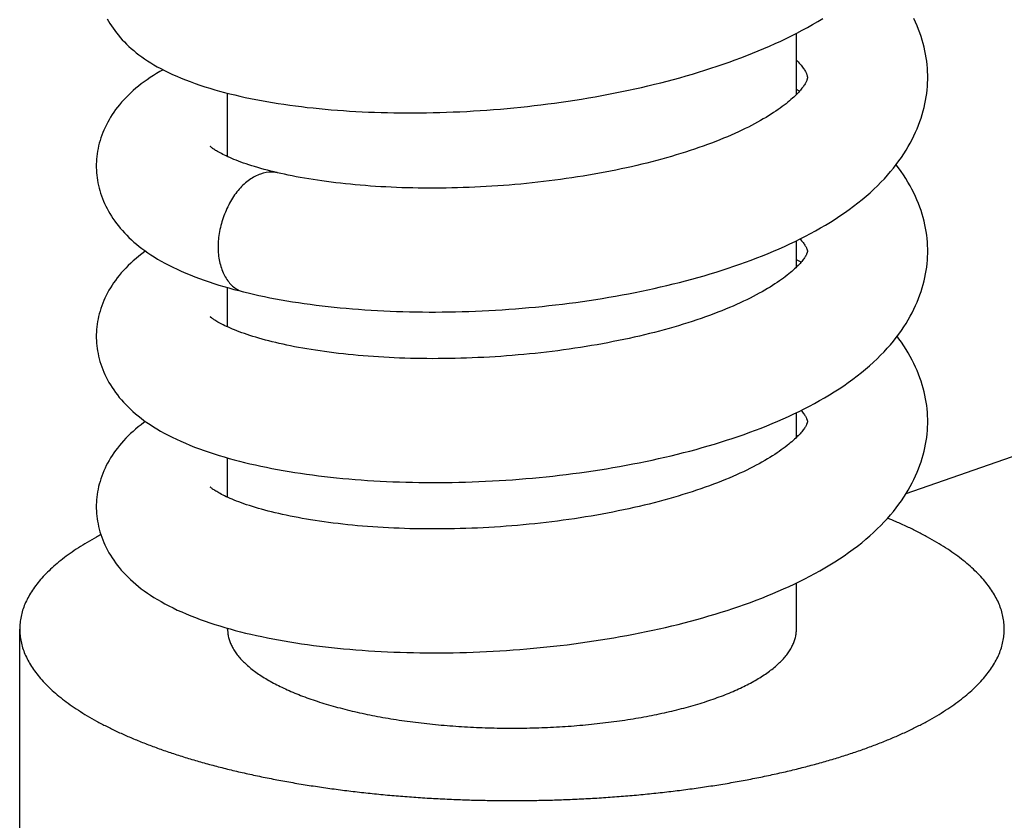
# Model space of a CAD drawing. Header units: millimetres. Extents: x 198 to 322, y 60 to 268.
# Tile 26 of 110: x 232.03 to 236.53, y 103.6 to 107.26. Entities that reach past the tile are written whole.
import ezdxf

# ---------------------------------------------------------------- set-up
doc = ezdxf.new("R2010")
doc.units = ezdxf.units.MM
doc.header["$LTSCALE"] = 30.734
doc.layers.get('0').update_dxf_attribs({"linetype": 'CONTINUOUS'})

msp = doc.modelspace()

# ---------------------------------------------------------------- linework, layer by layer
at = {"color": 7, "linetype": 'Continuous'}
for p, q in [((235.5756, 106.9145), (235.5756, 107.1944)), ((232.9756, 106.6303), (232.9756, 106.9205)), ((235.5899, 106.9297), (235.5756, 106.9367)), ((236.0767, 105.0895), (239.794, 106.3852)), ((235.5756, 106.1251), (235.5756, 106.2457)), ((232.9756, 105.8515), (232.9756, 106.0314)), ((235.5756, 105.3463), (235.5756, 105.4595)), ((232.9756, 105.0727), (232.9756, 105.2527)), ((235.5756, 104.4702), (235.5756, 104.6807)), ((232.0256, 103.3067), (232.0256, 104.4702)), ((232.9756, 104.4702), (232.9756, 104.4739))]:
    msp.add_line(p, q, dxfattribs=at)
for points in [[(232.4255, 107.261), (232.4317, 107.2499), (232.4382, 107.239), (232.4451, 107.2281), (232.4523, 107.2174), (232.4599, 107.2067), (232.468, 107.1961), (232.4764, 107.1856), (232.4852, 107.1751), (232.4944, 107.1648), (232.5041, 107.1546), (232.5141, 107.1445), (232.5246, 107.1345), (232.5355, 107.1246), (232.5468, 107.1149), (232.5585, 107.1053), (232.5707, 107.0959), (232.5833, 107.0866), (232.5964, 107.0775), (232.61, 107.0684), (232.6242, 107.0594), (232.639, 107.0504), (232.6545, 107.0415), (232.6707, 107.0327), (232.6876, 107.0239), (232.7053, 107.0152), (232.7237, 107.0066), (232.743, 106.998), (232.763, 106.9895), (232.7837, 106.9812), (232.805, 106.9731), (232.8268, 106.9652), (232.849, 106.9576), (232.8715, 106.9502), (232.894, 106.9432), (232.9167, 106.9365), (232.9394, 106.93), (232.9623, 106.9239), (232.9854, 106.918), (233.0087, 106.9123), (233.0324, 106.9068), (233.0564, 106.9014), (233.0807, 106.8963), (233.1055, 106.8914), (233.1305, 106.8866), (233.1558, 106.8821), (233.1814, 106.8778), (233.2072, 106.8736), (233.2332, 106.8696), (233.2595, 106.8659), (233.286, 106.8623), (233.3128, 106.8589), (233.3397, 106.8557), (233.3669, 106.8527), (233.3942, 106.8499), (233.4218, 106.8473), (233.4495, 106.8449), (233.4774, 106.8426), (233.5054, 106.8406), (233.5336, 106.8387), (233.5619, 106.837), (233.5904, 106.8355), (233.619, 106.8342), (233.6479, 106.8331), (233.6769, 106.8322), (233.7062, 106.8314), (233.7356, 106.8309), (233.7652, 106.8305), (233.795, 106.8303), (233.8249, 106.8303), (233.855, 106.8305), (233.8852, 106.8309), (233.9155, 106.8315), (233.9459, 106.8323), (233.9764, 106.8333), (234.007, 106.8344), (234.0377, 106.8358), (234.0684, 106.8373), (234.0992, 106.8391), (234.13, 106.841), (234.1608, 106.8431), (234.1917, 106.8454), (234.2226, 106.8479), (234.2535, 106.8507), (234.2844, 106.8536), (234.3153, 106.8567), (234.3463, 106.86), (234.3772, 106.8635), (234.4081, 106.8672), (234.4391, 106.8711), (234.47, 106.8752), (234.5009, 106.8795), (234.5318, 106.884), (234.5628, 106.8887), (234.5936, 106.8936), (234.6245, 106.8988), (234.6552, 106.9041), (234.6859, 106.9096), (234.7164, 106.9153), (234.7469, 106.9213), (234.7772, 106.9274), (234.8073, 106.9337), (234.8374, 106.9402), (234.8672, 106.9469), (234.8969, 106.9538), (234.9264, 106.9609), (234.9558, 106.9682), (234.985, 106.9757), (235.014, 106.9834), (235.0429, 106.9913), (235.0717, 106.9995), (235.1002, 107.0078), (235.1287, 107.0164), (235.1569, 107.0251), (235.185, 107.0341), (235.2129, 107.0433), (235.2405, 107.0527), (235.2679, 107.0624), (235.295, 107.0722), (235.3219, 107.0822), (235.3485, 107.0924), (235.3749, 107.1029), (235.4011, 107.1136), (235.427, 107.1245), (235.4528, 107.1357), (235.4783, 107.1471), (235.5036, 107.1588), (235.5286, 107.1708), (235.5534, 107.1831), (235.5779, 107.1956), (235.6021, 107.2084), (235.6261, 107.2214), (235.6497, 107.2347), (235.673, 107.2484), (235.696, 107.2623)], [(236.1756, 106.9926), (236.1755, 107.0032), (236.175, 107.019), (236.174, 107.0348), (236.1726, 107.0506), (236.1708, 107.0666), (236.1685, 107.0826), (236.1658, 107.0986), (236.1626, 107.1147), (236.1589, 107.1308), (236.1548, 107.147), (236.1501, 107.1633), (236.145, 107.1796), (236.1394, 107.1959), (236.1333, 107.2123), (236.1267, 107.2287), (236.1196, 107.2451), (236.1119, 107.2616)], [(235.5756, 107.0718), (235.5788, 107.0685), (235.5837, 107.0633), (235.5882, 107.0583), (235.5925, 107.0534), (235.5965, 107.0486), (235.6001, 107.044), (235.6035, 107.0396), (235.6067, 107.0352), (235.6095, 107.0311), (235.6121, 107.0272), (235.6144, 107.0234), (235.6164, 107.0199), (235.6182, 107.0166), (235.6198, 107.0135), (235.6211, 107.0107), (235.6221, 107.0082), (235.623, 107.0059), (235.6237, 107.0038), (235.6243, 107.0019), (235.6247, 107.0002), (235.625, 106.9987), (235.6253, 106.9972), (235.6254, 106.9957), (235.6255, 106.994), (235.6256, 106.9927)], [(232.6812, 107.0273), (232.6667, 107.0191), (232.6513, 107.0101), (232.6365, 107.001), (232.6221, 106.9917), (232.6081, 106.9822), (232.5946, 106.9726), (232.5815, 106.9629), (232.5689, 106.953), (232.5566, 106.943), (232.5447, 106.9327), (232.5333, 106.9223), (232.5222, 106.9118), (232.5115, 106.901), (232.5012, 106.8901), (232.4913, 106.879), (232.4819, 106.8678), (232.4728, 106.8566), (232.4642, 106.8452), (232.4561, 106.8338), (232.4484, 106.8223), (232.4411, 106.8108), (232.4342, 106.7992), (232.4278, 106.7875), (232.4216, 106.7758), (232.4159, 106.7639), (232.4105, 106.752), (232.4055, 106.7399), (232.4009, 106.7278), (232.3967, 106.7157), (232.3929, 106.7035), (232.3894, 106.6914), (232.3864, 106.6792), (232.3837, 106.6671), (232.3814, 106.6551), (232.3795, 106.643), (232.378, 106.6311), (232.3769, 106.6192), (232.3761, 106.6074), (232.3757, 106.5956), (232.3756, 106.5875)], [(233.0477, 106.0122), (233.07, 106.0068), (233.0945, 106.0012), (233.1192, 105.9957), (233.1442, 105.9904), (233.1695, 105.9854), (233.195, 105.9805), (233.2207, 105.9758), (233.2467, 105.9713), (233.273, 105.967), (233.2994, 105.9629), (233.3261, 105.959), (233.3529, 105.9552), (233.38, 105.9517), (233.4073, 105.9483), (233.4347, 105.9452), (233.4623, 105.9422), (233.4901, 105.9394), (233.5181, 105.9368), (233.5462, 105.9344), (233.5745, 105.9321), (233.6029, 105.9301), (233.6316, 105.9282), (233.6604, 105.9266), (233.6893, 105.9251), (233.7185, 105.9238), (233.7478, 105.9226), (233.7772, 105.9217), (233.8068, 105.921), (233.8366, 105.9204), (233.8664, 105.92), (233.8964, 105.9199), (233.9266, 105.9199), (233.9568, 105.9201), (233.9871, 105.9204), (234.0175, 105.921), (234.0479, 105.9218), (234.0784, 105.9227), (234.1089, 105.9239), (234.1394, 105.9252), (234.1699, 105.9267), (234.2004, 105.9284), (234.2309, 105.9303), (234.2613, 105.9324), (234.2918, 105.9347), (234.3223, 105.9372), (234.3528, 105.9399), (234.3833, 105.9427), (234.4139, 105.9458), (234.4445, 105.949), (234.4751, 105.9525), (234.5057, 105.9562), (234.5362, 105.96), (234.5668, 105.9641), (234.5973, 105.9683), (234.6277, 105.9727), (234.6581, 105.9774), (234.6883, 105.9822), (234.7185, 105.9872), (234.7485, 105.9925), (234.7784, 105.9979), (234.8082, 106.0035), (234.8379, 106.0093), (234.8673, 106.0152), (234.8967, 106.0214), (234.9258, 106.0278), (234.9548, 106.0343), (234.9836, 106.0411), (235.0123, 106.048), (235.0408, 106.0552), (235.0691, 106.0626), (235.0973, 106.0701), (235.1253, 106.0779), (235.1532, 106.0859), (235.181, 106.0941), (235.2085, 106.1025), (235.2359, 106.1111), (235.2631, 106.1199), (235.29, 106.129), (235.3167, 106.1382), (235.3432, 106.1477), (235.3693, 106.1573), (235.3953, 106.1672), (235.4209, 106.1773), (235.4463, 106.1876), (235.4714, 106.1981), (235.4962, 106.2088), (235.5208, 106.2198), (235.5452, 106.231), (235.5693, 106.2425), (235.5931, 106.2543), (235.6167, 106.2664), (235.6401, 106.2787), (235.6632, 106.2913), (235.686, 106.3043), (235.7086, 106.3176), (235.7309, 106.3311), (235.7528, 106.345), (235.7744, 106.3592), (235.7955, 106.3736), (235.8162, 106.3883), (235.8364, 106.4033), (235.8561, 106.4185), (235.8753, 106.4339), (235.8939, 106.4495), (235.9119, 106.4652), (235.9292, 106.4811), (235.9459, 106.4971), (235.9619, 106.5132), (235.9773, 106.5294), (235.9919, 106.5456), (236.0059, 106.5618), (236.0193, 106.5781), (236.032, 106.5944), (236.0442, 106.6108), (236.0557, 106.6271), (236.0666, 106.6435), (236.0769, 106.6599), (236.0866, 106.6762), (236.0958, 106.6926), (236.1045, 106.7089), (236.1126, 106.7253), (236.1201, 106.7416), (236.1272, 106.7579), (236.1337, 106.7742), (236.1398, 106.7905), (236.1453, 106.8068), (236.1504, 106.823), (236.155, 106.8391), (236.1591, 106.8553), (236.1627, 106.8714), (236.1659, 106.8874), (236.1686, 106.9034), (236.1709, 106.9194), (236.1727, 106.9352), (236.1741, 106.9511), (236.175, 106.9669), (236.1755, 106.9826), (236.1756, 106.9927)], [(235.6256, 106.9927), (235.6256, 106.9913), (235.6255, 106.9897), (235.6253, 106.9883), (235.6251, 106.9868), (235.6248, 106.9853), (235.6243, 106.9837), (235.6238, 106.982), (235.6232, 106.98), (235.6223, 106.9778), (235.6213, 106.9753), (235.62, 106.9726), (235.6185, 106.9696), (235.6168, 106.9664), (235.6148, 106.963), (235.6126, 106.9593), (235.6101, 106.9555), (235.6073, 106.9515), (235.6042, 106.9473), (235.6009, 106.9429), (235.5973, 106.9384), (235.5934, 106.9337), (235.5892, 106.9289), (235.5847, 106.924), (235.5799, 106.9189), (235.5747, 106.9136), (235.5692, 106.9082), (235.5634, 106.9027), (235.5571, 106.8969), (235.5504, 106.891), (235.5433, 106.8849), (235.5358, 106.8787), (235.5279, 106.8723), (235.5195, 106.8658), (235.5107, 106.8592), (235.5015, 106.8525), (235.4918, 106.8456), (235.4816, 106.8386), (235.471, 106.8316), (235.46, 106.8244), (235.4485, 106.8172), (235.4365, 106.81), (235.4241, 106.8026), (235.4113, 106.7953), (235.398, 106.7879), (235.3844, 106.7805), (235.3703, 106.7731), (235.3559, 106.7657), (235.3411, 106.7584), (235.3259, 106.751), (235.3102, 106.7437), (235.2941, 106.7363), (235.2775, 106.729), (235.2604, 106.7216), (235.2429, 106.7143), (235.225, 106.707), (235.2067, 106.6998), (235.188, 106.6926), (235.1689, 106.6854), (235.1495, 106.6784), (235.1297, 106.6714), (235.1096, 106.6645), (235.0891, 106.6577), (235.0683, 106.6509), (235.0472, 106.6443), (235.0258, 106.6378), (235.0041, 106.6313), (234.9822, 106.625), (234.96, 106.6188), (234.9375, 106.6128), (234.9148, 106.6068), (234.892, 106.601), (234.8689, 106.5953), (234.8455, 106.5898), (234.822, 106.5843), (234.7982, 106.579), (234.7742, 106.5739), (234.75, 106.5688), (234.7256, 106.5639), (234.7009, 106.5591), (234.6761, 106.5545), (234.6511, 106.55), (234.6259, 106.5456), (234.6005, 106.5414), (234.575, 106.5373), (234.5494, 106.5334), (234.5236, 106.5296), (234.4978, 106.526), (234.4718, 106.5225), (234.4458, 106.5192), (234.4197, 106.516), (234.3936, 106.513), (234.3675, 106.5102), (234.3413, 106.5075), (234.3152, 106.505), (234.2889, 106.5026), (234.2627, 106.5004), (234.2365, 106.4984), (234.2102, 106.4965), (234.184, 106.4948), (234.1577, 106.4932), (234.1315, 106.4918), (234.1053, 106.4905), (234.0791, 106.4894), (234.053, 106.4885), (234.0269, 106.4877), (234.0009, 106.4871), (233.975, 106.4866), (233.9491, 106.4863), (233.9234, 106.4862), (233.8978, 106.4862), (233.8724, 106.4863), (233.8471, 106.4866), (233.822, 106.4871), (233.7971, 106.4877), (233.7725, 106.4884), (233.748, 106.4893), (233.7237, 106.4904), (233.6997, 106.4916), (233.6758, 106.4929), (233.6521, 106.4944), (233.6286, 106.496), (233.6053, 106.4977), (233.5823, 106.4996), (233.5594, 106.5017), (233.5368, 106.5038), (233.5144, 106.5061), (233.4923, 106.5085), (233.4705, 106.511), (233.449, 106.5137), (233.4278, 106.5165), (233.4069, 106.5194), (233.3864, 106.5224), (233.3662, 106.5254), (233.3463, 106.5286), (233.3269, 106.5319), (233.3078, 106.5353), (233.2892, 106.5387), (233.271, 106.5423), (233.2531, 106.5459), (233.2357, 106.5495), (233.2188, 106.5533), (233.2038, 106.5567)], [(233.2038, 106.5567), (233.1889, 106.5602), (233.173, 106.5641), (233.1575, 106.5681), (233.1424, 106.5722), (233.1276, 106.5762), (233.1133, 106.5803), (233.0994, 106.5845), (233.086, 106.5887), (233.073, 106.5929), (233.0604, 106.597), (233.0483, 106.6012), (233.0366, 106.6054), (233.0254, 106.6096), (233.0147, 106.6137), (233.0045, 106.6178), (232.9948, 106.6218), (232.9856, 106.6258), (232.9769, 106.6297), (232.9687, 106.6334), (232.961, 106.6371), (232.9539, 106.6406), (232.9473, 106.644), (232.9412, 106.6473), (232.9355, 106.6504), (232.9303, 106.6534), (232.9255, 106.6562), (232.9212, 106.6589), (232.9172, 106.6614), (232.9135, 106.6638), (232.9103, 106.666), (232.9074, 106.6681), (232.9048, 106.67), (232.9026, 106.6717), (232.9007, 106.6731), (232.8992, 106.6744), (232.8979, 106.6755), (232.897, 106.6763), (232.8963, 106.677), (232.8959, 106.6773)], [(232.3756, 106.5875), (232.3757, 106.5799), (232.376, 106.5685), (232.3768, 106.5569), (232.3779, 106.5454), (232.3793, 106.5337), (232.3811, 106.522), (232.3832, 106.5102), (232.3858, 106.4984), (232.3886, 106.4866), (232.3919, 106.4747), (232.3955, 106.4629), (232.3995, 106.451), (232.4039, 106.4392), (232.4086, 106.4274), (232.4137, 106.4158), (232.4192, 106.4042), (232.425, 106.3926), (232.4312, 106.3812), (232.4377, 106.3698), (232.4447, 106.3584), (232.452, 106.3471), (232.4598, 106.3359), (232.468, 106.3248), (232.4765, 106.3137), (232.4854, 106.3028), (232.4948, 106.292), (232.5045, 106.2813), (232.5146, 106.2707), (232.5251, 106.2603), (232.5361, 106.25), (232.5474, 106.2398), (232.5592, 106.2298), (232.5714, 106.2199), (232.5841, 106.2101), (232.5972, 106.2004), (232.6109, 106.1908), (232.6252, 106.1812), (232.6401, 106.1717), (232.6558, 106.1622), (232.6721, 106.1527), (232.6892, 106.1432), (232.7071, 106.1339), (232.7256, 106.1246), (232.7446, 106.1155), (232.7642, 106.1066), (232.7843, 106.0979), (232.8049, 106.0894), (232.8258, 106.0811), (232.8472, 106.073), (232.8689, 106.0652), (232.891, 106.0576), (232.9133, 106.0503), (232.9358, 106.0432), (232.9584, 106.0364), (232.9812, 106.0298), (233.004, 106.0235), (233.0267, 106.0175), (233.0477, 106.0122)], [(236.1756, 106.1981), (236.1755, 106.2086), (236.175, 106.2242), (236.174, 106.2399), (236.1726, 106.2557), (236.1708, 106.2715), (236.1685, 106.2873), (236.1657, 106.3032), (236.1625, 106.3192), (236.1588, 106.3352), (236.1547, 106.3513), (236.15, 106.3674), (236.1449, 106.3836), (236.1393, 106.3998), (236.1331, 106.416), (236.1265, 106.4323), (236.1193, 106.4485), (236.1116, 106.4648), (236.1034, 106.4812), (236.0946, 106.4975), (236.0852, 106.5138), (236.0753, 106.5302), (236.0648, 106.5465), (236.0537, 106.5629), (236.0419, 106.5792), (236.0312, 106.5934)], [(235.5921, 106.2538), (235.5951, 106.2504), (235.5989, 106.246), (235.6024, 106.2417), (235.6056, 106.2375), (235.6086, 106.2335), (235.6113, 106.2297), (235.6137, 106.226), (235.6159, 106.2226), (235.6178, 106.2194), (235.6195, 106.2164), (235.6209, 106.2137), (235.622, 106.2112), (235.623, 106.2091), (235.6237, 106.2072), (235.6243, 106.2056), (235.6247, 106.2042), (235.625, 106.203), (235.6252, 106.202), (235.6254, 106.201), (235.6255, 106.2001), (235.6256, 106.199), (235.6256, 106.1981)], [(232.6005, 106.1981), (232.5982, 106.1965), (232.5841, 106.1861), (232.5705, 106.1756), (232.5575, 106.1649), (232.5449, 106.1541), (232.5328, 106.1432), (232.5213, 106.1321), (232.5102, 106.1209), (232.4996, 106.1096), (232.4896, 106.0983), (232.4802, 106.087), (232.4713, 106.0758), (232.4629, 106.0646), (232.455, 106.0534), (232.4475, 106.0421), (232.4403, 106.0306), (232.4335, 106.0191), (232.4271, 106.0075), (232.421, 105.9958), (232.4154, 105.9839), (232.4101, 105.9721), (232.4051, 105.9601), (232.4006, 105.9481), (232.3964, 105.9361), (232.3927, 105.924), (232.3893, 105.912), (232.3863, 105.8999), (232.3836, 105.8879), (232.3814, 105.8759), (232.3795, 105.8639), (232.378, 105.852), (232.3769, 105.8402), (232.3761, 105.8284), (232.3757, 105.8168), (232.3756, 105.8087)], [(232.3756, 105.8087), (232.3757, 105.8009), (232.3761, 105.7892), (232.3768, 105.7774), (232.378, 105.7656), (232.3795, 105.7537), (232.3813, 105.7417), (232.3836, 105.7297), (232.3862, 105.7177), (232.3892, 105.7056), (232.3926, 105.6935), (232.3964, 105.6814), (232.4006, 105.6693), (232.4051, 105.6572), (232.4101, 105.6453), (232.4154, 105.6334), (232.4211, 105.6216), (232.4271, 105.6098), (232.4336, 105.5981), (232.4404, 105.5865), (232.4477, 105.575), (232.4554, 105.5635), (232.4635, 105.552), (232.472, 105.5407), (232.4809, 105.5295), (232.4902, 105.5184), (232.5, 105.5074), (232.5101, 105.4966), (232.5207, 105.4859), (232.5317, 105.4753), (232.5431, 105.4649), (232.5549, 105.4546), (232.5672, 105.4445), (232.58, 105.4344), (232.5933, 105.4245), (232.6071, 105.4146), (232.6215, 105.4049), (232.6366, 105.3951), (232.6523, 105.3854), (232.6689, 105.3757), (232.6862, 105.3661), (232.7043, 105.3565), (232.7231, 105.347), (232.7425, 105.3377), (232.7624, 105.3286), (232.7829, 105.3197), (232.8038, 105.311), (232.8251, 105.3026), (232.8469, 105.2944), (232.8689, 105.2864), (232.8913, 105.2787), (232.9138, 105.2713), (232.9366, 105.2642), (232.9595, 105.2573), (232.9825, 105.2507), (233.0059, 105.2442), (233.0295, 105.238), (233.0535, 105.232), (233.0779, 105.2262), (233.1026, 105.2206), (233.1276, 105.2151), (233.1529, 105.2099), (233.1784, 105.2048), (233.2042, 105.2), (233.2302, 105.1953), (233.2564, 105.1908), (233.2829, 105.1866), (233.3096, 105.1825), (233.3365, 105.1786), (233.3637, 105.1749), (233.391, 105.1714), (233.4185, 105.168), (233.4462, 105.1649), (233.474, 105.162), (233.5019, 105.1592), (233.5299, 105.1566), (233.5581, 105.1543), (233.5865, 105.1521), (233.615, 105.1501), (233.6438, 105.1482), (233.6728, 105.1466), (233.7019, 105.1451), (233.7313, 105.1439), (233.7608, 105.1428), (233.7905, 105.1419), (233.8204, 105.1412), (233.8503, 105.1406), (233.8805, 105.1403), (233.9107, 105.1401), (233.941, 105.1402), (233.9715, 105.1404), (234.002, 105.1408), (234.0325, 105.1414), (234.0631, 105.1422), (234.0938, 105.1432), (234.1244, 105.1444), (234.155, 105.1457), (234.1857, 105.1473), (234.2163, 105.149), (234.2469, 105.151), (234.2775, 105.1531), (234.3082, 105.1554), (234.3388, 105.1579), (234.3695, 105.1606), (234.4002, 105.1635), (234.431, 105.1666), (234.4617, 105.1699), (234.4925, 105.1734), (234.5233, 105.1771), (234.554, 105.181), (234.5847, 105.1851), (234.6154, 105.1894), (234.646, 105.1939), (234.6764, 105.1986), (234.7068, 105.2034), (234.7371, 105.2085), (234.7673, 105.2138), (234.7973, 105.2192), (234.8271, 105.2249), (234.8569, 105.2307), (234.8864, 105.2367), (234.9158, 105.2429), (234.945, 105.2493), (234.9741, 105.2559), (235.0029, 105.2627), (235.0316, 105.2697), (235.0601, 105.2769), (235.0885, 105.2843), (235.1167, 105.2919), (235.1447, 105.2998), (235.1726, 105.3078), (235.2004, 105.316), (235.2279, 105.3245), (235.2553, 105.3332), (235.2824, 105.3421), (235.3094, 105.3512), (235.336, 105.3604), (235.3624, 105.3699), (235.3885, 105.3796), (235.4143, 105.3895), (235.4398, 105.3997), (235.4651, 105.41), (235.4902, 105.4206), (235.5149, 105.4314), (235.5394, 105.4424), (235.5637, 105.4538), (235.5877, 105.4654), (235.6115, 105.4772), (235.635, 105.4894), (235.6583, 105.5018), (235.6813, 105.5146), (235.704, 105.5276), (235.7264, 105.541), (235.7485, 105.5547), (235.7702, 105.5687), (235.7916, 105.5829), (235.8125, 105.5975), (235.833, 105.6123), (235.8529, 105.6274), (235.8724, 105.6428), (235.8913, 105.6583), (235.9096, 105.674), (235.9272, 105.6899), (235.9441, 105.7059), (235.9604, 105.7219), (235.9759, 105.7381), (235.9908, 105.7542), (236.005, 105.7704), (236.0185, 105.7866), (236.0314, 105.8029), (236.0436, 105.8191), (236.0552, 105.8354), (236.0661, 105.8517), (236.0765, 105.8679), (236.0863, 105.8842), (236.0956, 105.9004), (236.1043, 105.9167), (236.1124, 105.9329), (236.12, 105.9492), (236.1271, 105.9654), (236.1337, 105.9816), (236.1397, 105.9977), (236.1453, 106.0139), (236.1504, 106.0299), (236.155, 106.046), (236.1591, 106.062), (236.1627, 106.0779), (236.1659, 106.0938), (236.1686, 106.1097), (236.1709, 106.1255), (236.1727, 106.1412), (236.1741, 106.1569), (236.175, 106.1725), (236.1755, 106.1881), (236.1756, 106.1981)], [(235.6256, 106.1981), (235.6256, 106.1972), (235.6255, 106.1962), (235.6254, 106.1952), (235.6252, 106.1943), (235.625, 106.1933), (235.6247, 106.1921), (235.6243, 106.1908), (235.6238, 106.1892), (235.6231, 106.1874), (235.6222, 106.1853), (235.6211, 106.1829), (235.6198, 106.1803), (235.6182, 106.1775), (235.6164, 106.1743), (235.6143, 106.171), (235.612, 106.1674), (235.6093, 106.1636), (235.6064, 106.1597), (235.6032, 106.1555), (235.5998, 106.1512), (235.596, 106.1467), (235.592, 106.1422), (235.5877, 106.1374), (235.583, 106.1326), (235.5781, 106.1276), (235.5728, 106.1224), (235.5671, 106.117), (235.5611, 106.1115), (235.5546, 106.1058), (235.5477, 106.1), (235.5404, 106.0939), (235.5327, 106.0878), (235.5245, 106.0814), (235.5159, 106.075), (235.5069, 106.0684), (235.4974, 106.0617), (235.4874, 106.0549), (235.477, 106.048), (235.4661, 106.0411), (235.4548, 106.034), (235.4431, 106.0269), (235.4309, 106.0197), (235.4183, 106.0125), (235.4053, 106.0053), (235.3918, 105.998), (235.3779, 105.9908), (235.3636, 105.9835), (235.3489, 105.9762), (235.3337, 105.9689), (235.3182, 105.9617), (235.3022, 105.9544), (235.2858, 105.9472), (235.269, 105.94), (235.2517, 105.9328), (235.2341, 105.9257), (235.2161, 105.9185), (235.1976, 105.9115), (235.1787, 105.9045), (235.1595, 105.8975), (235.1399, 105.8906), (235.1199, 105.8838), (235.0996, 105.8771), (235.0789, 105.8704), (235.058, 105.8639), (235.0368, 105.8574), (235.0152, 105.851), (234.9934, 105.8448), (234.9714, 105.8387), (234.9491, 105.8327), (234.9266, 105.8268), (234.9038, 105.821), (234.8808, 105.8154), (234.8576, 105.8099), (234.8342, 105.8045), (234.8106, 105.7993), (234.7868, 105.7941), (234.7627, 105.7892), (234.7385, 105.7843), (234.714, 105.7796), (234.6892, 105.7749), (234.6643, 105.7705), (234.6392, 105.7661), (234.6139, 105.7619), (234.5885, 105.7579), (234.5629, 105.754), (234.5372, 105.7502), (234.5114, 105.7466), (234.4856, 105.7431), (234.4596, 105.7398), (234.4336, 105.7367), (234.4076, 105.7337), (234.3815, 105.7308), (234.3554, 105.7282), (234.3293, 105.7256), (234.3032, 105.7233), (234.2771, 105.7211), (234.251, 105.719), (234.2249, 105.7171), (234.1987, 105.7154), (234.1725, 105.7138), (234.1463, 105.7124), (234.1201, 105.7111), (234.0939, 105.71), (234.0678, 105.709), (234.0416, 105.7082), (234.0156, 105.7076), (233.9896, 105.7071), (233.9637, 105.7067), (233.9379, 105.7066), (233.9122, 105.7065), (233.8867, 105.7066), (233.8614, 105.7069), (233.8362, 105.7073), (233.8113, 105.7079), (233.7865, 105.7086), (233.762, 105.7095), (233.7376, 105.7105), (233.7135, 105.7116), (233.6895, 105.7129), (233.6658, 105.7143), (233.6422, 105.7159), (233.6188, 105.7176), (233.5956, 105.7194), (233.5727, 105.7214), (233.5499, 105.7235), (233.5274, 105.7258), (233.5052, 105.7281), (233.4832, 105.7306), (233.4615, 105.7332), (233.4401, 105.736), (233.419, 105.7388), (233.3983, 105.7417), (233.3779, 105.7448), (233.3579, 105.7479), (233.3383, 105.7512), (233.3191, 105.7545), (233.3003, 105.7579), (233.2819, 105.7613), (233.2639, 105.7649), (233.2463, 105.7685), (233.2291, 105.7722), (233.2122, 105.776), (233.1957, 105.7798), (233.1795, 105.7838), (233.1637, 105.7877), (233.1484, 105.7918), (233.1334, 105.7959), (233.1188, 105.8), (233.1046, 105.8041), (233.0909, 105.8083), (233.0776, 105.8126), (233.0648, 105.8168), (233.0524, 105.821), (233.0405, 105.8252), (233.0291, 105.8294), (233.0182, 105.8336), (233.0077, 105.8377), (232.9977, 105.8418), (232.9883, 105.8458), (232.9794, 105.8498), (232.971, 105.8536), (232.9632, 105.8573), (232.9559, 105.8609), (232.9491, 105.8643), (232.9428, 105.8676), (232.937, 105.8708), (232.9317, 105.8738), (232.9267, 105.8767), (232.9222, 105.8795), (232.918, 105.8821), (232.9143, 105.8845), (232.9109, 105.8868), (232.9079, 105.8889), (232.9053, 105.8908), (232.903, 105.8925), (232.9011, 105.8941), (232.8995, 105.8954), (232.8982, 105.8965), (232.8971, 105.8974), (232.8964, 105.8981), (232.8962, 105.8982)], [(235.5967, 106.1476), (235.5908, 106.1505), (235.5756, 106.1579)], [(236.1756, 105.4193), (236.1755, 105.4297), (236.175, 105.4453), (236.174, 105.4608), (236.1727, 105.4764), (236.1708, 105.4921), (236.1686, 105.5078), (236.1659, 105.5236), (236.1627, 105.5395), (236.1591, 105.5554), (236.155, 105.5713), (236.1504, 105.5874), (236.1453, 105.6034), (236.1398, 105.6195), (236.1337, 105.6357), (236.1272, 105.6518), (236.1201, 105.668), (236.1125, 105.6842), (236.1044, 105.7004), (236.0957, 105.7166), (236.0865, 105.7329), (236.0768, 105.7491), (236.0664, 105.7653), (236.0555, 105.7815), (236.0439, 105.7977), (236.0357, 105.8087)], [(235.5967, 105.4698), (235.5999, 105.4661), (235.6033, 105.4618), (235.6065, 105.4576), (235.6094, 105.4537), (235.612, 105.4499), (235.6143, 105.4464), (235.6164, 105.443), (235.6182, 105.4399), (235.6198, 105.437), (235.6211, 105.4344), (235.6222, 105.432), (235.6231, 105.43), (235.6238, 105.4281), (235.6243, 105.4266), (235.6247, 105.4252), (235.625, 105.4241), (235.6252, 105.4231), (235.6254, 105.4222), (235.6255, 105.4212), (235.6256, 105.4202), (235.6256, 105.4193)], [(232.6005, 105.4193), (232.5932, 105.414), (232.5801, 105.4043), (232.5675, 105.3944), (232.5553, 105.3843), (232.5435, 105.374), (232.532, 105.3636), (232.521, 105.3531), (232.5104, 105.3423), (232.5002, 105.3314), (232.4904, 105.3204), (232.481, 105.3093), (232.4721, 105.298), (232.4635, 105.2867), (232.4555, 105.2753), (232.4478, 105.2639), (232.4406, 105.2524), (232.4338, 105.2409), (232.4274, 105.2292), (232.4213, 105.2175), (232.4156, 105.2057), (232.4103, 105.1938), (232.4053, 105.1818), (232.4007, 105.1697), (232.3965, 105.1576), (232.3927, 105.1455), (232.3893, 105.1334), (232.3863, 105.1213), (232.3837, 105.1092), (232.3814, 105.0972), (232.3795, 105.0852), (232.378, 105.0733), (232.3769, 105.0615), (232.3761, 105.0497), (232.3757, 105.038), (232.3756, 105.0299)], [(235.6256, 105.4193), (235.6256, 105.4184), (235.6255, 105.4174), (235.6254, 105.4165), (235.6252, 105.4155), (235.625, 105.4145), (235.6247, 105.4134), (235.6243, 105.412), (235.6238, 105.4104), (235.6231, 105.4086), (235.6222, 105.4065), (235.6211, 105.4042), (235.6198, 105.4015), (235.6182, 105.3986), (235.6164, 105.3955), (235.6143, 105.3922), (235.6119, 105.3886), (235.6093, 105.3848), (235.6064, 105.3808), (235.6032, 105.3767), (235.5997, 105.3724), (235.5959, 105.3679), (235.5919, 105.3633), (235.5876, 105.3586), (235.583, 105.3537), (235.578, 105.3487), (235.5727, 105.3435), (235.567, 105.3382), (235.5609, 105.3326), (235.5545, 105.3269), (235.5475, 105.321), (235.5402, 105.315), (235.5325, 105.3088), (235.5243, 105.3025), (235.5156, 105.296), (235.5065, 105.2894), (235.497, 105.2827), (235.487, 105.2759), (235.4766, 105.269), (235.4657, 105.262), (235.4544, 105.2549), (235.4426, 105.2478), (235.4304, 105.2407), (235.4178, 105.2335), (235.4047, 105.2262), (235.3912, 105.219), (235.3773, 105.2117), (235.363, 105.2044), (235.3482, 105.1971), (235.333, 105.1898), (235.3174, 105.1825), (235.3014, 105.1753), (235.285, 105.168), (235.2681, 105.1608), (235.2509, 105.1537), (235.2332, 105.1465), (235.2151, 105.1394), (235.1966, 105.1323), (235.1778, 105.1253), (235.1585, 105.1184), (235.1388, 105.1115), (235.1188, 105.1047), (235.0985, 105.0979), (235.0778, 105.0913), (235.0568, 105.0847), (235.0356, 105.0783), (235.014, 105.0719), (234.9922, 105.0657), (234.9701, 105.0595), (234.9477, 105.0535), (234.9251, 105.0477), (234.9023, 105.0419), (234.8794, 105.0363), (234.8562, 105.0308), (234.8328, 105.0254), (234.8092, 105.0202), (234.7853, 105.0151), (234.7612, 105.0101), (234.7369, 105.0052), (234.7124, 105.0005), (234.6876, 104.9959), (234.6627, 104.9914), (234.6375, 104.9871), (234.6122, 104.9829), (234.5867, 104.9788), (234.5611, 104.9749), (234.5354, 104.9712), (234.5096, 104.9676), (234.4837, 104.9641), (234.4577, 104.9608), (234.4316, 104.9577), (234.4055, 104.9547), (234.3794, 104.9518), (234.3533, 104.9492), (234.3272, 104.9467), (234.301, 104.9443), (234.2748, 104.9421), (234.2486, 104.9401), (234.2224, 104.9382), (234.1962, 104.9365), (234.17, 104.9349), (234.1437, 104.9335), (234.1175, 104.9322), (234.0914, 104.9311), (234.0652, 104.9302), (234.0391, 104.9294), (234.0131, 104.9288), (233.9871, 104.9283), (233.9613, 104.9279), (233.9355, 104.9278), (233.9099, 104.9278), (233.8844, 104.9279), (233.859, 104.9282), (233.8338, 104.9286), (233.8088, 104.9292), (233.784, 104.9299), (233.7594, 104.9308), (233.735, 104.9318), (233.7108, 104.933), (233.6867, 104.9343), (233.6629, 104.9357), (233.6393, 104.9373), (233.6159, 104.939), (233.5928, 104.9409), (233.5698, 104.9429), (233.5471, 104.945), (233.5246, 104.9473), (233.5024, 104.9497), (233.4805, 104.9522), (233.4588, 104.9548), (233.4374, 104.9575), (233.4164, 104.9604), (233.3957, 104.9633), (233.3753, 104.9664), (233.3554, 104.9696), (233.3358, 104.9728), (233.3166, 104.9761), (233.2978, 104.9796), (233.2795, 104.983), (233.2615, 104.9866), (233.2438, 104.9903), (233.2266, 104.994), (233.2097, 104.9978), (233.1932, 105.0016), (233.1771, 105.0056), (233.1614, 105.0096), (233.1461, 105.0136), (233.1312, 105.0177), (233.1167, 105.0218), (233.1026, 105.026), (233.0889, 105.0302), (233.0757, 105.0344), (233.0629, 105.0386), (233.0506, 105.0429), (233.0387, 105.0471), (233.0274, 105.0513), (233.0165, 105.0555), (233.0061, 105.0596), (232.9963, 105.0636), (232.9869, 105.0676), (232.9781, 105.0715), (232.9698, 105.0754), (232.962, 105.0791), (232.9548, 105.0826), (232.948, 105.0861), (232.9418, 105.0894), (232.9361, 105.0925), (232.9308, 105.0956), (232.9259, 105.0984), (232.9215, 105.1011), (232.9174, 105.1037), (232.9137, 105.1061), (232.9104, 105.1084), (232.9075, 105.1105), (232.9049, 105.1124), (232.9027, 105.1141), (232.9008, 105.1155), (232.8992, 105.1168), (232.8979, 105.1179), (232.897, 105.1188), (232.8963, 105.1194), (232.8962, 105.1195)], [(232.9636, 104.4773), (232.9869, 104.4707), (233.0105, 104.4642), (233.0342, 104.4581), (233.0583, 104.4521), (233.0826, 104.4463), (233.1073, 104.4407), (233.1322, 104.4354), (233.1574, 104.4302), (233.1829, 104.4252), (233.2087, 104.4204), (233.2347, 104.4157), (233.2609, 104.4113), (233.2874, 104.4071), (233.3141, 104.403), (233.341, 104.3992), (233.3681, 104.3955), (233.3954, 104.392), (233.4228, 104.3888), (233.4505, 104.3857), (233.4782, 104.3828), (233.5062, 104.38), (233.5342, 104.3775), (233.5625, 104.3751), (233.5908, 104.373), (233.6194, 104.371), (233.6482, 104.3692), (233.6771, 104.3676), (233.7063, 104.3662), (233.7356, 104.3649), (233.7652, 104.3639), (233.7949, 104.363), (233.8247, 104.3623), (233.8547, 104.3618), (233.8848, 104.3615), (233.915, 104.3614), (233.9454, 104.3614), (233.9758, 104.3617), (234.0063, 104.3621), (234.0368, 104.3627), (234.0674, 104.3636), (234.098, 104.3646), (234.1286, 104.3658), (234.1592, 104.3672), (234.1898, 104.3687), (234.2204, 104.3705), (234.251, 104.3725), (234.2815, 104.3746), (234.3121, 104.3769), (234.3427, 104.3795), (234.3733, 104.3822), (234.404, 104.3851), (234.4347, 104.3882), (234.4655, 104.3916), (234.4962, 104.3951), (234.527, 104.3988), (234.5577, 104.4027), (234.5883, 104.4068), (234.6189, 104.4111), (234.6495, 104.4156), (234.6799, 104.4203), (234.7102, 104.4252), (234.7404, 104.4303), (234.7705, 104.4356), (234.8005, 104.441), (234.8303, 104.4467), (234.86, 104.4525), (234.8895, 104.4586), (234.9188, 104.4648), (234.948, 104.4712), (234.977, 104.4779), (235.0059, 104.4847), (235.0346, 104.4917), (235.0631, 104.4989), (235.0915, 104.5064), (235.1198, 104.514), (235.1478, 104.5219), (235.1757, 104.5299), (235.2034, 104.5382), (235.2309, 104.5467), (235.2582, 104.5553), (235.2853, 104.5642), (235.3121, 104.5733), (235.3386, 104.5826), (235.3649, 104.5921), (235.3909, 104.6018), (235.4167, 104.6117), (235.4422, 104.6218), (235.4674, 104.6322), (235.4924, 104.6428), (235.5171, 104.6536), (235.5416, 104.6647), (235.5658, 104.676), (235.5898, 104.6876), (235.6135, 104.6995), (235.637, 104.7117), (235.6602, 104.7241), (235.6832, 104.7369), (235.7059, 104.75), (235.7284, 104.7634), (235.7504, 104.7771), (235.7721, 104.7911), (235.7934, 104.8054), (235.8142, 104.82), (235.8346, 104.8348), (235.8544, 104.8498), (235.8737, 104.865), (235.8924, 104.8805), (235.9105, 104.8961), (235.928, 104.9119), (235.9448, 104.9278), (235.961, 104.9438), (235.9765, 104.9598), (235.9913, 104.976), (236.0054, 104.9921), (236.0189, 105.0083), (236.0317, 105.0245), (236.0439, 105.0408), (236.0554, 105.057), (236.0664, 105.0733), (236.0768, 105.0895), (236.0865, 105.1058), (236.0958, 105.122), (236.1044, 105.1382), (236.1126, 105.1545), (236.1201, 105.1707), (236.1272, 105.1869), (236.1338, 105.203), (236.1398, 105.2192), (236.1454, 105.2353), (236.1504, 105.2514), (236.155, 105.2674), (236.1591, 105.2834), (236.1627, 105.2993), (236.1659, 105.3152), (236.1686, 105.331), (236.1709, 105.3468), (236.1727, 105.3625), (236.1741, 105.3781), (236.175, 105.3937), (236.1755, 105.4093), (236.1756, 105.4193)], [(232.3756, 105.0299), (232.3757, 105.0221), (232.3761, 105.0104), (232.3768, 104.9986), (232.378, 104.9868), (232.3795, 104.9749), (232.3813, 104.9629), (232.3836, 104.9509), (232.3862, 104.9388), (232.3892, 104.9267), (232.3926, 104.9146), (232.3964, 104.9026), (232.4006, 104.8905), (232.4051, 104.8785), (232.4101, 104.8665), (232.4154, 104.8546), (232.4211, 104.8428), (232.4271, 104.831), (232.4336, 104.8194), (232.4404, 104.8078), (232.4476, 104.7964), (232.4552, 104.785), (232.4632, 104.7737), (232.4716, 104.7624), (232.4805, 104.7512), (232.4899, 104.74), (232.4997, 104.7289), (232.51, 104.7179), (232.5208, 104.707), (232.5321, 104.6962), (232.5438, 104.6855), (232.5559, 104.675), (232.5685, 104.6646), (232.5815, 104.6545), (232.595, 104.6445), (232.609, 104.6345), (232.6236, 104.6247), (232.6388, 104.6149), (232.6548, 104.6052), (232.6716, 104.5955), (232.6891, 104.5858), (232.7074, 104.5761), (232.7264, 104.5666), (232.746, 104.5573), (232.766, 104.5482), (232.7866, 104.5394), (232.8075, 104.5307), (232.8289, 104.5223), (232.8506, 104.5142), (232.8727, 104.5063), (232.8951, 104.4987), (232.9177, 104.4913), (232.9406, 104.4842), (232.9636, 104.4773)]]:
    msp.add_lwpolyline(points, dxfattribs=at)
msp.add_arc((235.4271, 105.2517), 0.1828, 32.9672, 35.6716, dxfattribs=at)
at = {"color": 9, "linetype": 'Continuous'}
for points, knots in [([(233.2038, 106.5567), (233.2029, 106.5569), (233.1941, 106.5589), (233.1679, 106.5614), (233.1237, 106.5528), (233.0729, 106.5255), (233.0261, 106.4823), (232.987, 106.4254), (232.9569, 106.3595), (232.9372, 106.289), (232.9321, 106.2404), (232.9321, 106.2165)], [0, 0, 0, 0, 0.0028211, 0.0270268, 0.0782403, 0.1351105, 0.1982485, 0.2674581, 0.3406816, 0.414728, 0.4863327, 0.4863327, 0.4863327, 0.4863327]), ([(232.9321, 106.2165), (232.9321, 106.1942), (232.9363, 106.1516), (232.9528, 106.1018), (232.972, 106.0682), (232.9886, 106.0473), (233.0076, 106.0303), (233.0276, 106.0185), (233.0414, 106.0138), (233.0477, 106.0122)], [0, 0, 0, 0, 0.0667579, 0.1276458, 0.15577, 0.1823406, 0.20754, 0.2317513, 0.2512305, 0.2512305, 0.2512305, 0.2512305])]:
    msp.add_open_spline(points, degree=3, knots=knots, dxfattribs=at)
at = {"color": 7, "linetype": 'Continuous'}
for points, knots in [([(236.5256, 104.4702), (236.5256, 104.4749), (236.5252, 104.4893), (236.5227, 104.5133), (236.5166, 104.542), (236.5076, 104.5706), (236.4955, 104.5991), (236.4805, 104.6273), (236.4625, 104.6553), (236.4416, 104.683), (236.4179, 104.7105), (236.3913, 104.7376), (236.3618, 104.7643), (236.3296, 104.7907), (236.2947, 104.8166), (236.2571, 104.8421), (236.2168, 104.867), (236.174, 104.8915), (236.1286, 104.9153), (236.0808, 104.9386), (236.0351, 104.9592), (236.0053, 104.9718), (235.9923, 104.9771)], [0, 0, 0, 0, 0.0143349, 0.0431231, 0.0723022, 0.1021674, 0.1329455, 0.1648286, 0.1979964, 0.2326486, 0.2689019, 0.3068389, 0.3465432, 0.3881266, 0.4316155, 0.477012, 0.5243416, 0.5736609, 0.6249372, 0.6781216, 0.7332121, 0.7753048, 0.7753048, 0.7753048, 0.7753048]), ([(232.3967, 104.9017), (232.39, 104.8981), (232.3689, 104.8867), (232.3343, 104.867), (232.2941, 104.8421), (232.2564, 104.8166), (232.2215, 104.7907), (232.1893, 104.7643), (232.1599, 104.7376), (232.1333, 104.7105), (232.1095, 104.683), (232.0886, 104.6553), (232.0707, 104.6273), (232.0557, 104.5991), (232.0436, 104.5706), (232.0345, 104.542), (232.0285, 104.5133), (232.026, 104.4893), (232.0256, 104.4749), (232.0256, 104.4702)], [0, 0, 0, 0, 0.0227254, 0.0720446, 0.1193743, 0.1647708, 0.2082597, 0.2498431, 0.2895473, 0.3274843, 0.3637377, 0.3983898, 0.4315576, 0.4634408, 0.4942189, 0.524084, 0.5532631, 0.5820514, 0.5963862, 0.5963862, 0.5963862, 0.5963862]), ([(232.0256, 104.4702), (232.0256, 104.4654), (232.026, 104.451), (232.0285, 104.427), (232.0345, 104.3983), (232.0436, 104.3697), (232.0557, 104.3413), (232.0707, 104.313), (232.0886, 104.285), (232.1095, 104.2573), (232.1333, 104.2299), (232.1599, 104.2027), (232.1893, 104.176), (232.2215, 104.1496), (232.2564, 104.1237), (232.2941, 104.0983), (232.3343, 104.0733), (232.3772, 104.0489), (232.4225, 104.025), (232.4704, 104.0017), (232.5206, 103.9791), (232.5732, 103.9571), (232.628, 103.9358), (232.6655, 103.9222), (232.6846, 103.9156)], [0, 0, 0, 0, 0.0143349, 0.0431231, 0.0723022, 0.1021674, 0.1329455, 0.1648286, 0.1979964, 0.2326486, 0.2689019, 0.3068389, 0.3465432, 0.3881266, 0.4316155, 0.477012, 0.5243416, 0.5736609, 0.6249372, 0.6781216, 0.7332121, 0.7902278, 0.8490973, 0.9097374, 0.9097374, 0.9097374, 0.9097374]), ([(232.6846, 103.9156), (232.7042, 103.9087), (232.7442, 103.8953), (232.8054, 103.8762), (232.8686, 103.8579), (232.9336, 103.8404), (233.0005, 103.8238), (233.069, 103.808), (233.1391, 103.7931), (233.2108, 103.7791), (233.2838, 103.766), (233.3582, 103.7538), (233.4339, 103.7426), (233.5106, 103.7324), (233.5883, 103.7232), (233.667, 103.7149), (233.7465, 103.7077), (233.8267, 103.7015), (233.9075, 103.6963), (233.9888, 103.6921), (234.0705, 103.689), (234.1524, 103.6869), (234.2345, 103.6858), (234.3167, 103.6858), (234.3988, 103.6869), (234.4807, 103.689), (234.5624, 103.6921), (234.6437, 103.6963), (234.7244, 103.7015), (234.8046, 103.7077), (234.8841, 103.7149), (234.9628, 103.7232), (235.0406, 103.7324), (235.1173, 103.7426), (235.1929, 103.7538), (235.2673, 103.766), (235.3404, 103.7791), (235.412, 103.7931), (235.4822, 103.808), (235.5507, 103.8238), (235.6175, 103.8404), (235.6826, 103.8579), (235.7457, 103.8762), (235.8069, 103.8953), (235.8661, 103.9152), (235.9231, 103.9358), (235.978, 103.9571), (236.0306, 103.9791), (236.0808, 104.0017), (236.1286, 104.025), (236.174, 104.0489), (236.2168, 104.0733), (236.2571, 104.0983), (236.2947, 104.1237), (236.3296, 104.1496), (236.3618, 104.176), (236.3913, 104.2027), (236.4179, 104.2299), (236.4416, 104.2573), (236.4625, 104.285), (236.4805, 104.313), (236.4955, 104.3413), (236.5076, 104.3697), (236.5166, 104.3983), (236.5227, 104.427), (236.5252, 104.451), (236.5256, 104.4654), (236.5256, 104.4702)], [0, 0, 0, 0, 0.0624, 0.126548, 0.192346, 0.259687, 0.328561, 0.39893, 0.470674, 0.543672, 0.617919, 0.693351, 0.769835, 0.847241, 0.92557, 1.004735, 1.084595, 1.165015, 1.246003, 1.327455, 1.40922, 1.491171, 1.573316, 1.655537, 1.737682, 1.819633, 1.901398, 1.98285, 2.063838, 2.144258, 2.224118, 2.303283, 2.381612, 2.459018, 2.535502, 2.610934, 2.685181, 2.758179, 2.829923, 2.900292, 2.969166, 3.036507, 3.102305, 3.166453, 3.228853, 3.289493, 3.348363, 3.405378, 3.460469, 3.513653, 3.56493, 3.614249, 3.661579, 3.706975, 3.750464, 3.792047, 3.831752, 3.869689, 3.905942, 3.940594, 3.973762, 4.005645, 4.036423, 4.066288, 4.095467, 4.124256, 4.13859, 4.13859, 4.13859, 4.13859]), ([(232.9756, 104.4702), (232.9756, 104.4654), (232.9761, 104.4543), (232.9787, 104.4368), (232.9839, 104.4178), (232.9914, 104.3989), (233.0011, 104.3801), (233.0131, 104.3616), (233.0272, 104.3432), (233.0436, 104.3251), (233.0621, 104.3073), (233.0827, 104.2897), (233.1054, 104.2725), (233.1302, 104.2556), (233.1569, 104.2391), (233.1856, 104.2229), (233.2163, 104.2073), (233.2487, 104.1921), (233.283, 104.1773), (233.319, 104.1631), (233.3437, 104.1541), (233.3563, 104.1497)], [0, 0, 0, 0, 0.0142485, 0.0334154, 0.0529935, 0.0731977, 0.0942194, 0.1162234, 0.1393472, 0.1637019, 0.1893748, 0.2164317, 0.24492, 0.274871, 0.306302, 0.3392184, 0.373615, 0.4094776, 0.4467841, 0.485505, 0.5256049, 0.5256049, 0.5256049, 0.5256049]), ([(233.3563, 104.1497), (233.3694, 104.1452), (233.396, 104.1363), (233.4368, 104.1238), (233.4791, 104.1119), (233.5228, 104.1006), (233.5679, 104.0899), (233.6141, 104.0799), (233.6615, 104.0706), (233.71, 104.062), (233.7595, 104.0541), (233.8099, 104.047), (233.8611, 104.0405), (233.9131, 104.0349), (233.9656, 104.03), (234.0187, 104.0258), (234.0723, 104.0225), (234.1262, 104.0199), (234.1804, 104.0181), (234.2348, 104.0171), (234.2892, 104.0169), (234.3436, 104.0175), (234.3979, 104.0189), (234.4519, 104.0211), (234.5057, 104.024), (234.559, 104.0278), (234.6119, 104.0323), (234.6641, 104.0376), (234.7157, 104.0436), (234.7665, 104.0504), (234.8165, 104.058), (234.8655, 104.0662), (234.9135, 104.0752), (234.9603, 104.0848), (235.006, 104.0951), (235.0503, 104.1061), (235.0933, 104.1177), (235.1349, 104.13), (235.175, 104.1428), (235.2135, 104.1562), (235.2504, 104.1702), (235.2855, 104.1846), (235.3189, 104.1996), (235.3504, 104.2151), (235.3801, 104.2309), (235.4079, 104.2473), (235.4336, 104.264), (235.4574, 104.281), (235.479, 104.2984), (235.4986, 104.3162), (235.516, 104.3341), (235.5313, 104.3524), (235.5444, 104.3708), (235.5552, 104.3895), (235.5638, 104.4083), (235.5701, 104.4273), (235.5742, 104.4463), (235.5755, 104.4607), (235.5756, 104.4686), (235.5756, 104.4702)], [0, 0, 0, 0, 0.041438, 0.084166, 0.128136, 0.17329, 0.219571, 0.266917, 0.315261, 0.364536, 0.41467, 0.465592, 0.517225, 0.569493, 0.622317, 0.675617, 0.729312, 0.78332, 0.837558, 0.891942, 0.94639, 1.000817, 1.055139, 1.109272, 1.163134, 1.216642, 1.269714, 1.322269, 1.374229, 1.425516, 1.476053, 1.525767, 1.574585, 1.622438, 1.66926, 1.714985, 1.759554, 1.80291, 1.844999, 1.885773, 1.925189, 1.963206, 1.999794, 2.034926, 2.068584, 2.100758, 2.131447, 2.160664, 2.188432, 2.214789, 2.239794, 2.263521, 2.286069, 2.307563, 2.328154, 2.348019, 2.367364, 2.386411, 2.391156, 2.391156, 2.391156, 2.391156])]:
    msp.add_open_spline(points, degree=3, knots=knots, dxfattribs=at)

doc.saveas('drawing.dxf')
